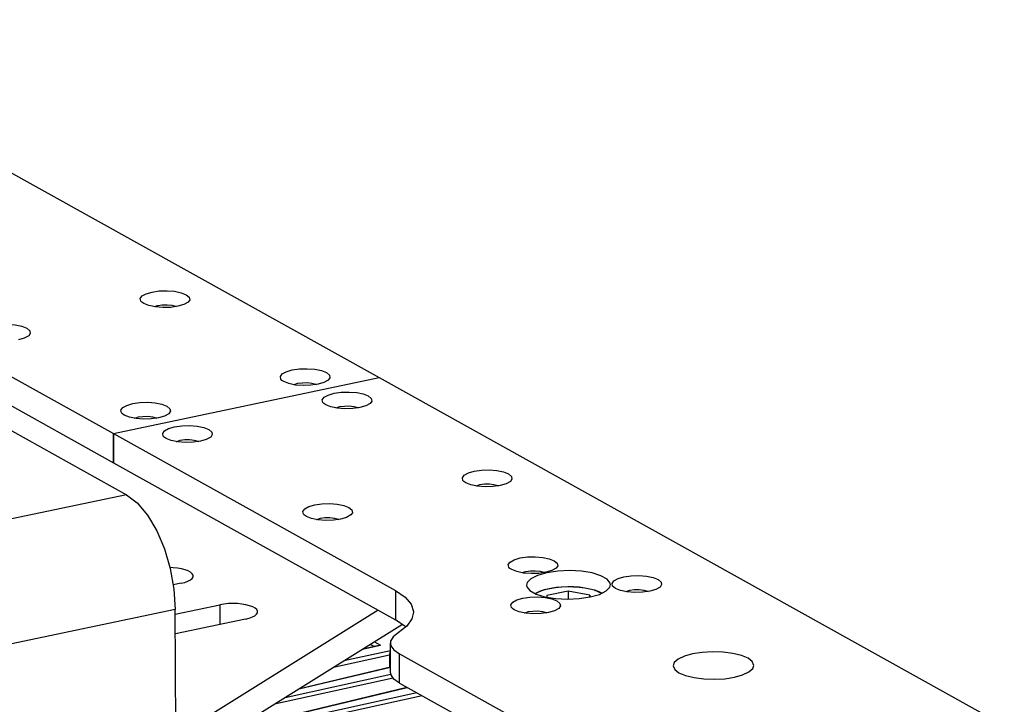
# Model space of a CAD drawing. Header units: millimetres. Extents: x 26456 to 27930, y -18123 to -17119.
# Tile 64 of 96: x 27253 to 27411, y -17666 to -17556. Entities that reach past the tile are written whole.
import ezdxf

# ---------------------------------------------------------------- set-up
doc = ezdxf.new("R2010")
doc.units = ezdxf.units.MM
for name, color, linetype in [('LJ-Y31201-04SOLIDLINE', 7, 'Continuous'), ('LJ-Y31201-27SOLIDLINE', 7, 'Continuous'), ('LJ-Y31202-13SOLIDLINE', 7, 'Continuous'), ('Y31201-Y31202-PP-08_2SOLIDLINE', 7, 'Continuous'), ('Y31201-Y31202-PP-77_2SOLIDLINE', 7, 'Continuous')]:
    doc.layers.add(name, color=color, linetype=linetype)

msp = doc.modelspace()

# ---------------------------------------------------------------- linework, layer by layer
at = {"layer": 'LJ-Y31201-04SOLIDLINE', "color": 7}
for p, q in [((27308.23, -17657.05), (27311.1, -17656.37)), ((27308.34, -17656.98), (27310.83, -17656.39)), ((27309.5, -17656.26), (27310.06, -17656.57)), ((27310.17, -17655.85), (27311.1, -17656.37)), ((27312.57, -17657.98), (27303.57, -17659.96)), ((27312.71, -17657.28), (27305.24, -17658.92)), ((27312.57, -17657.97), (27312.58, -17659.89)), ((27312.57, -17657.97), (27312.71, -17658.05)), ((27298, -17663.43), (27312.72, -17659.9)), ((27298.12, -17663.36), (27312.72, -17659.85)), ((27312.8, -17661.08), (27295.76, -17664.83)), ((27313.15, -17661.67), (27294.09, -17665.86)), ((27316.94, -17664.04), (27287.48, -17670.52)), ((27317.8, -17664.52), (27287.74, -17671.13)), ((27287.78, -17669.8), (27315.38, -17663.18)), ((27287.89, -17669.73), (27315.33, -17663.15))]:
    msp.add_line(p, q, dxfattribs=at)
for points in [[(27310.83, -17656.39), (27310.89, -17656.37), (27311.1, -17656.37)], [(27312.71, -17657.31), (27312.68, -17657.37), (27312.63, -17657.5), (27312.6, -17657.65), (27312.58, -17657.81), (27312.57, -17657.98)]]:
    msp.add_lwpolyline(points, dxfattribs=at)
at = {"layer": 'LJ-Y31201-27SOLIDLINE', "color": 7}
for p, q in [((27210.39, -17557.47), (27310.91, -17613.38)), ((27222.78, -17597.16), (27268.15, -17622.38)), ((27222.81, -17601.86), (27268.18, -17627.09)), ((27278.15, -17601.9), (27278.26, -17601.96)), ((27268.15, -17622.38), (27310.91, -17613.38)), ((27268.15, -17622.38), (27310.91, -17613.38)), ((27310.91, -17613.38), (27411.44, -17669.28)), ((27300.69, -17614.44), (27300.8, -17614.5)), ((27307.43, -17618.19), (27307.53, -17618.24)), ((27275.04, -17619.84), (27275.14, -17619.9)), ((27268.15, -17622.38), (27268.18, -17627.09)), ((27268.18, -17627.09), (27268.15, -17622.38)), ((27268.15, -17622.38), (27313.52, -17647.61)), ((27281.77, -17623.59), (27281.88, -17623.65)), ((27268.18, -17627.09), (27313.54, -17652.31)), ((27329.97, -17630.72), (27330.07, -17630.78)), ((27304.31, -17636.12), (27304.42, -17636.18)), ((27337.35, -17644.66), (27337.45, -17644.72)), ((27313.52, -17647.61), (27313.54, -17652.31)), ((27354.05, -17647.7), (27354.15, -17647.76)), ((27337.75, -17651.13), (27337.86, -17651.19)), ((27312.73, -17660.76), (27312.7, -17656.05)), ((27314.18, -17662.5), (27314.15, -17657.8)), ((27314.15, -17657.8), (27355.85, -17680.99)), ((27314.18, -17662.5), (27355.87, -17685.69))]:
    msp.add_line(p, q, dxfattribs=at)
for points in [[(27272.73, -17601.28), (27272.56, -17601.1), (27272.47, -17600.68), (27272.76, -17600.26), (27273.42, -17599.9), (27274.38, -17599.62)], [(27274.38, -17599.62), (27275.54, -17599.45), (27276.79, -17599.41), (27278, -17599.51), (27279.06, -17599.73), (27279.87, -17600.05), (27280.35, -17600.44), (27280.44, -17600.86), (27280.18, -17601.24)], [(27278.52, -17601.92), (27277.37, -17602.09), (27276.12, -17602.13), (27274.9, -17602.03), (27273.84, -17601.81), (27273.03, -17601.49), (27272.73, -17601.28)], [(27280.18, -17601.24), (27279.48, -17601.64), (27278.52, -17601.92)], [(27274.65, -17601.98), (27274.71, -17601.95), (27275.29, -17601.77)], [(27275.29, -17601.77), (27276.02, -17601.67), (27276.8, -17601.66), (27277.54, -17601.74), (27278.15, -17601.9)], [(27248.72, -17605.02), (27249.88, -17604.86), (27251.13, -17604.82), (27252.34, -17604.91), (27253.41, -17605.13), (27254.22, -17605.45), (27254.69, -17605.85), (27254.78, -17606.27), (27254.53, -17606.65)], [(27254.53, -17606.65), (27253.82, -17607.05), (27252.87, -17607.33)], [(27295.27, -17613.82), (27295.1, -17613.63), (27295.01, -17613.21), (27295.31, -17612.8), (27295.96, -17612.43), (27296.92, -17612.15)], [(27296.92, -17612.15), (27298.08, -17611.99), (27299.33, -17611.95), (27300.54, -17612.04), (27301.61, -17612.26), (27302.41, -17612.58), (27302.89, -17612.98), (27302.98, -17613.4), (27302.72, -17613.78)], [(27301.07, -17614.46), (27299.91, -17614.62), (27298.66, -17614.66), (27297.44, -17614.57), (27296.38, -17614.35), (27295.57, -17614.03), (27295.27, -17613.82)], [(27302.72, -17613.78), (27302.02, -17614.18), (27301.07, -17614.46)], [(27297.19, -17614.51), (27297.25, -17614.48), (27297.84, -17614.3)], [(27297.84, -17614.3), (27298.56, -17614.2), (27299.35, -17614.19), (27300.09, -17614.28), (27300.69, -17614.44)], [(27302, -17617.56), (27301.83, -17617.38), (27301.74, -17616.96), (27302.04, -17616.54), (27302.7, -17616.18), (27303.66, -17615.9)], [(27303.66, -17615.9), (27304.81, -17615.73), (27306.06, -17615.7), (27307.28, -17615.79), (27308.34, -17616.01), (27309.15, -17616.33), (27309.62, -17616.72), (27309.72, -17617.15), (27309.46, -17617.52)], [(27269.61, -17619.22), (27269.44, -17619.04), (27269.35, -17618.61), (27269.65, -17618.2), (27270.31, -17617.84), (27271.26, -17617.56)], [(27271.26, -17617.56), (27272.42, -17617.39), (27273.67, -17617.35), (27274.88, -17617.45), (27275.95, -17617.67), (27276.76, -17617.99), (27277.23, -17618.38), (27277.32, -17618.8), (27277.07, -17619.18)], [(27307.8, -17618.2), (27306.64, -17618.37), (27305.4, -17618.41), (27304.18, -17618.31), (27303.12, -17618.09), (27302.31, -17617.77), (27302, -17617.56)], [(27303.93, -17618.26), (27303.98, -17618.23), (27304.57, -17618.05)], [(27304.57, -17618.05), (27305.3, -17617.95), (27306.08, -17617.94), (27306.82, -17618.02), (27307.43, -17618.19)], [(27309.46, -17617.52), (27308.76, -17617.92), (27307.8, -17618.2)], [(27275.41, -17619.86), (27274.25, -17620.03), (27273, -17620.07), (27271.79, -17619.97), (27270.72, -17619.75), (27269.91, -17619.43), (27269.61, -17619.22)], [(27271.54, -17619.92), (27271.59, -17619.88), (27272.18, -17619.71)], [(27272.18, -17619.71), (27272.91, -17619.61), (27273.69, -17619.6), (27274.43, -17619.68), (27275.04, -17619.84)], [(27277.07, -17619.18), (27276.36, -17619.58), (27275.41, -17619.86)], [(27276.34, -17622.97), (27276.18, -17622.78), (27276.09, -17622.36), (27276.38, -17621.95), (27277.04, -17621.58), (27278, -17621.3)], [(27278, -17621.3), (27279.16, -17621.14), (27280.41, -17621.1), (27281.62, -17621.19), (27282.68, -17621.41), (27283.49, -17621.73), (27283.97, -17622.13), (27284.06, -17622.55), (27283.8, -17622.93)], [(27282.14, -17623.61), (27280.99, -17623.77), (27279.74, -17623.81), (27278.52, -17623.72), (27277.46, -17623.5), (27276.65, -17623.18), (27276.34, -17622.97)], [(27278.27, -17623.66), (27278.33, -17623.63), (27278.91, -17623.45)], [(27278.91, -17623.45), (27279.64, -17623.35), (27280.42, -17623.34), (27281.16, -17623.43), (27281.77, -17623.59)], [(27283.8, -17622.93), (27283.1, -17623.33), (27282.14, -17623.61)], [(27326.2, -17628.43), (27327.36, -17628.27), (27328.6, -17628.23), (27329.82, -17628.33), (27330.88, -17628.54), (27331.69, -17628.87), (27332.16, -17629.26), (27332.26, -17629.68), (27332, -17630.06)], [(27324.54, -17630.1), (27324.38, -17629.92), (27324.28, -17629.49), (27324.58, -17629.08), (27325.24, -17628.71), (27326.2, -17628.43)], [(27330.34, -17630.74), (27329.18, -17630.9), (27327.94, -17630.94), (27326.72, -17630.85), (27325.66, -17630.63), (27324.85, -17630.31), (27324.54, -17630.1)], [(27326.47, -17630.8), (27326.53, -17630.76), (27327.11, -17630.58)], [(27327.11, -17630.58), (27327.84, -17630.48), (27328.62, -17630.47), (27329.36, -17630.56), (27329.97, -17630.72)], [(27332, -17630.06), (27331.3, -17630.46), (27330.34, -17630.74)], [(27298.89, -17635.5), (27298.72, -17635.32), (27298.63, -17634.9), (27298.92, -17634.48), (27299.58, -17634.12), (27300.54, -17633.84)], [(27300.54, -17633.84), (27301.7, -17633.67), (27302.95, -17633.63), (27304.16, -17633.73), (27305.23, -17633.95), (27306.03, -17634.27), (27306.51, -17634.66), (27306.6, -17635.09), (27306.34, -17635.46)], [(27304.68, -17636.14), (27303.53, -17636.31), (27302.28, -17636.35), (27301.06, -17636.25), (27300, -17636.03), (27299.19, -17635.71), (27298.89, -17635.5)], [(27300.81, -17636.2), (27300.87, -17636.17), (27301.46, -17635.99)], [(27301.46, -17635.99), (27302.18, -17635.89), (27302.96, -17635.88), (27303.7, -17635.96), (27304.31, -17636.12)], [(27306.34, -17635.46), (27305.64, -17635.86), (27304.68, -17636.14)], [(27331.92, -17644.04), (27331.76, -17643.86), (27331.66, -17643.43), (27331.96, -17643.02), (27332.62, -17642.65), (27333.58, -17642.37)], [(27333.58, -17642.37), (27334.74, -17642.21), (27335.98, -17642.17), (27337.2, -17642.27), (27338.26, -17642.49), (27339.07, -17642.81), (27339.54, -17643.2), (27339.64, -17643.62), (27339.38, -17644)], [(27337.72, -17644.68), (27336.56, -17644.85), (27335.32, -17644.88), (27334.1, -17644.79), (27333.04, -17644.57), (27332.23, -17644.25), (27331.92, -17644.04)], [(27339.38, -17644), (27338.68, -17644.4), (27337.72, -17644.68)], [(27333.85, -17644.74), (27333.91, -17644.7), (27334.49, -17644.52)], [(27334.49, -17644.52), (27335.22, -17644.42), (27336, -17644.42), (27336.74, -17644.5), (27337.35, -17644.66)], [(27337.85, -17644.75), (27336.37, -17645.17), (27335.29, -17645.72), (27334.7, -17646.34), (27334.6, -17646.73)], [(27348.1, -17646.66), (27348.05, -17646.4), (27347.56, -17645.77), (27346.57, -17645.22), (27345.15, -17644.78), (27343.42, -17644.5), (27341.53, -17644.4), (27339.62, -17644.49), (27337.85, -17644.75)], [(27348.62, -17647.08), (27348.45, -17646.89), (27348.36, -17646.47), (27348.66, -17646.06), (27349.32, -17645.69), (27350.27, -17645.41)], [(27350.27, -17645.41), (27351.43, -17645.25), (27352.68, -17645.21), (27353.9, -17645.3), (27354.96, -17645.52), (27355.77, -17645.84), (27356.24, -17646.24), (27356.33, -17646.66), (27356.08, -17647.04)], [(27334.6, -17646.73), (27334.65, -17646.99), (27335.14, -17647.62), (27336.13, -17648.18), (27337.55, -17648.61)], [(27344.85, -17648.64), (27346.33, -17648.22), (27347.41, -17647.68), (27348, -17647.05), (27348.1, -17646.66)], [(27354.42, -17647.72), (27353.26, -17647.88), (27352.01, -17647.92), (27350.8, -17647.83), (27349.73, -17647.61), (27348.93, -17647.29), (27348.62, -17647.08)], [(27356.08, -17647.04), (27355.38, -17647.44), (27354.42, -17647.72)], [(27313.52, -17647.61), (27315.06, -17648.67), (27316.03, -17649.8), (27316.41, -17650.98), (27316.41, -17651.11)], [(27332.33, -17650.51), (27332.16, -17650.33), (27332.07, -17649.9), (27332.37, -17649.49), (27333.02, -17649.12), (27333.98, -17648.84)], [(27333.98, -17648.84), (27335.14, -17648.68), (27336.39, -17648.64), (27337.6, -17648.74), (27338.67, -17648.96), (27339.47, -17649.28), (27339.95, -17649.67), (27340.04, -17650.09), (27339.78, -17650.47)], [(27337.55, -17648.61), (27339.28, -17648.89), (27341.17, -17648.99), (27343.08, -17648.91), (27344.85, -17648.64)], [(27350.55, -17647.77), (27350.6, -17647.74), (27351.19, -17647.56)], [(27351.19, -17647.56), (27351.92, -17647.46), (27352.7, -17647.45), (27353.44, -17647.54), (27354.05, -17647.7)], [(27316.41, -17651.11), (27316.17, -17652.16), (27315.34, -17653.32), (27313.94, -17654.4)], [(27338.13, -17651.15), (27336.97, -17651.32), (27335.72, -17651.35), (27334.5, -17651.26), (27333.44, -17651.04), (27332.63, -17650.72), (27332.33, -17650.51)], [(27334.25, -17651.21), (27334.31, -17651.17), (27334.9, -17650.99)], [(27334.9, -17650.99), (27335.62, -17650.9), (27336.41, -17650.89), (27337.15, -17650.97), (27337.75, -17651.13)], [(27339.78, -17650.47), (27339.08, -17650.87), (27338.13, -17651.15)], [(27315.16, -17653.46), (27315.08, -17653.37), (27313.54, -17652.31)], [(27313.94, -17654.4), (27313.13, -17655.06), (27312.74, -17655.76), (27312.7, -17656.05)], [(27312.7, -17656.05), (27312.78, -17656.47), (27313.26, -17657.16), (27314.15, -17657.8)], [(27361.3, -17657.79), (27359.98, -17658.16), (27358.97, -17658.63), (27358.36, -17659.17), (27358.17, -17659.7)], [(27371.17, -17659.63), (27370.91, -17659.02), (27370.23, -17658.49), (27369.17, -17658.05), (27367.8, -17657.71), (27366.22, -17657.51), (27364.53, -17657.46), (27362.85, -17657.55), (27361.3, -17657.79)], [(27358.17, -17659.7), (27358.43, -17660.31), (27359.11, -17660.83), (27360.17, -17661.28), (27361.54, -17661.61), (27363.12, -17661.82), (27364.81, -17661.87), (27366.48, -17661.78), (27368.04, -17661.54)], [(27368.04, -17661.54), (27369.36, -17661.17), (27370.36, -17660.7), (27370.98, -17660.16), (27371.17, -17659.63)], [(27314.18, -17662.5), (27313.28, -17661.86), (27312.81, -17661.18), (27312.73, -17660.76)]]:
    msp.add_lwpolyline(points, dxfattribs=at)
at = {"layer": 'LJ-Y31202-13SOLIDLINE', "color": 255}
for p, q in [((27279.05, -17646.44), (27277.77, -17646.71)), ((27278.11, -17651.4), (27285.27, -17649.9)), ((27310.75, -17650.76), (27278.52, -17670.85)), ((27289.42, -17652.2), (27278.13, -17654.58))]:
    msp.add_line(p, q, dxfattribs=at)
at = {"layer": 'LJ-Y31202-13SOLIDLINE', "color": 7}
for p, q in [((27285.27, -17649.9), (27285.29, -17653.07)), ((27314.63, -17653.06), (27278.55, -17675.55))]:
    msp.add_line(p, q, dxfattribs=at)
at = {"layer": 'LJ-Y31202-13SOLIDLINE', "color": 255}
for points in [[(27280.98, -17645.26), (27280.97, -17645.15), (27280.84, -17644.91), (27280.58, -17644.67), (27280.2, -17644.46), (27279.7, -17644.28), (27279.12, -17644.13), (27278.46, -17644.02), (27277.75, -17643.95), (27277.26, -17643.93)], [(27279.05, -17646.44), (27279.65, -17646.29), (27280.15, -17646.1), (27280.54, -17645.89), (27280.82, -17645.65), (27280.96, -17645.4), (27280.98, -17645.26)], [(27291.34, -17651.03), (27291.33, -17650.92), (27291.2, -17650.67), (27290.94, -17650.44), (27290.56, -17650.22), (27290.07, -17650.04), (27289.48, -17649.89), (27288.83, -17649.78), (27288.12, -17649.71), (27287.38, -17649.69), (27286.65, -17649.71), (27285.94, -17649.78), (27285.27, -17649.9)], [(27289.42, -17652.2), (27290.01, -17652.05), (27290.51, -17651.86), (27290.91, -17651.65), (27291.18, -17651.41), (27291.32, -17651.17), (27291.34, -17651.03)]]:
    msp.add_lwpolyline(points, dxfattribs=at)
at = {"layer": 'Y31201-Y31202-PP-08_2SOLIDLINE', "color": 7}
for p, q in [((27341.28, -17647.69), (27337.86, -17648.41)), ((27337.86, -17648.41), (27337.87, -17648.66)), ((27344.78, -17648.33), (27341.28, -17647.69)), ((27341.28, -17647.69), (27341.29, -17648.98)), ((27344.8, -17648.64), (27344.78, -17648.33)), ((27344.78, -17648.33), (27344.79, -17648.65))]:
    msp.add_line(p, q, dxfattribs=at)
for points in [[(27335.96, -17648.08), (27336.07, -17648.01), (27336.74, -17647.7), (27337.51, -17647.45), (27338.36, -17647.26), (27339.28, -17647.11), (27340.24, -17647.02), (27341.23, -17646.98)], [(27341.24, -17647.01), (27340.3, -17647.05), (27339.39, -17647.13), (27338.53, -17647.26), (27337.73, -17647.44), (27337.03, -17647.66), (27336.44, -17647.91), (27336.05, -17648.13)], [(27341.23, -17646.98), (27342.16, -17646.99), (27343.07, -17647.05), (27343.95, -17647.16), (27344.77, -17647.31), (27345.54, -17647.51), (27346.23, -17647.75), (27346.75, -17648.01)], [(27346.65, -17648.06), (27346.65, -17648.06), (27346.14, -17647.79), (27345.51, -17647.56), (27344.79, -17647.36), (27343.97, -17647.2), (27343.09, -17647.09), (27342.17, -17647.02), (27341.24, -17647.01)]]:
    msp.add_lwpolyline(points, dxfattribs=at)
at = {"layer": 'Y31201-Y31202-PP-77_2SOLIDLINE', "color": 255}
for p, q in [((27132.94, -17555.85), (27270.26, -17632.21)), ((27270.26, -17632.21), (27236.05, -17639.42)), ((27278.11, -17650.64), (27243.9, -17657.85)), ((27278.45, -17714.11), (27278.11, -17650.64))]:
    msp.add_line(p, q, dxfattribs=at)
msp.add_lwpolyline([(27270.26, -17632.21), (27271.99, -17633.53), (27273.64, -17635.49), (27275.12, -17637.99), (27276.36, -17640.9), (27277.3, -17644.09), (27277.89, -17647.4), (27278.11, -17650.64)], dxfattribs=at)

doc.saveas('drawing.dxf')
